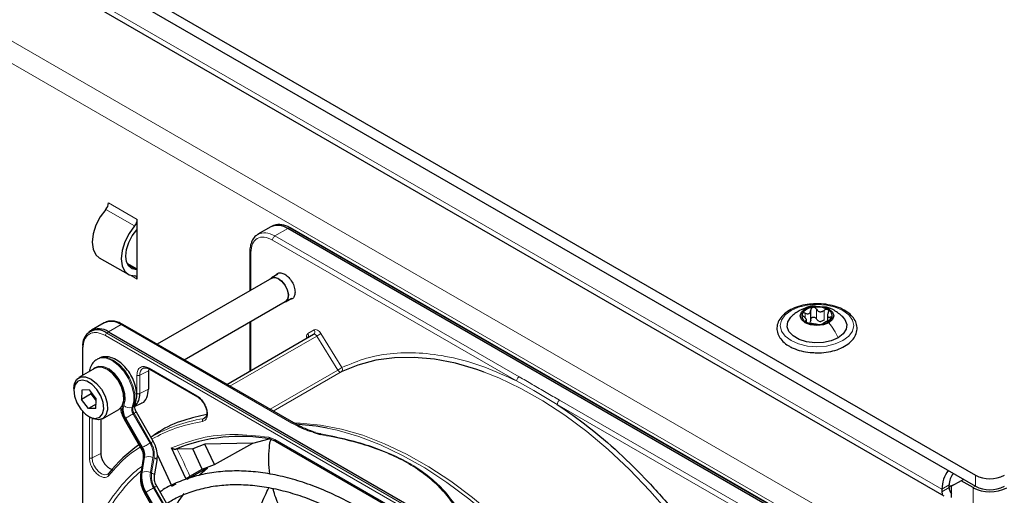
# Paper-space layout 'Blatt2' of a CAD drawing. Header units: millimetres. Extents: x 5 to 418, y 2 to 292.
# Tile 77 of 115: x 122 to 146, y 212 to 224. Entities that reach past the tile are written whole.
import ezdxf

# ---------------------------------------------------------------- set-up
doc = ezdxf.new("R2010")
doc.units = ezdxf.units.MM

psp = doc.layouts.new('Blatt2')

# ---------------------------------------------------------------- linework, layer by layer
at = {"color": 7, "linetype": 'Continuous', "lineweight": 25}
for p, q in [((87.478, 246.249), (145.225, 212.912)), ((87.478, 245.977), (145.225, 212.64)), ((88.138, 244.915), (144.447, 212.409)), ((124.66, 218.956), (124.66, 219.191)), ((124.66, 217.957), (124.66, 218.956)), ((127.933, 219.009), (127.62, 218.828)), ((128.006, 219.043), (127.96, 219.023)), ((141.325, 211.477), (128.35, 218.968)), ((141.39, 211.499), (128.415, 218.989)), ((127.423, 218.413), (127.423, 217.443)), ((123.727, 218.253), (124.434, 217.845)), ((124.66, 217.97), (124.412, 218.114)), ((124.66, 217.722), (124.66, 217.957)), ((127.958, 217.752), (125.147, 216.129)), ((128.107, 217.848), (127.954, 217.759)), ((128.296, 217.168), (128.449, 217.256)), ((125.813, 215.744), (128.291, 217.175)), ((141.183, 216.702), (141.183, 216.965)), ((141.079, 216.674), (141.079, 216.742)), ((141.592, 216.862), (141.592, 216.699)), ((123.849, 216.651), (123.535, 216.47)), ((128.496, 214.196), (124.307, 216.614)), ((127.423, 216.673), (127.423, 215.471)), ((123.51, 216.454), (123.47, 216.424)), ((123.952, 216.429), (136.927, 208.938)), ((126.854, 215.143), (128.983, 216.372)), ((123.311, 216.043), (123.311, 215.358)), ((123.696, 215.773), (123.672, 215.759)), ((123.626, 215.54), (123.225, 215.309)), ((124.941, 215.525), (124.932, 215.477)), ((124.959, 215.517), (126.133, 214.839)), ((124.932, 215.477), (124.932, 215.028)), ((123.104, 215.041), (123.104, 214.987)), ((123.298, 215.003), (123.288, 214.774)), ((123.524, 214.91), (123.288, 214.774)), ((123.459, 214.547), (123.288, 214.774)), ((123.48, 215.005), (123.298, 215.003)), ((123.48, 215.005), (123.652, 214.778)), ((123.524, 214.91), (123.525, 214.946)), ((123.548, 214.915), (123.524, 214.91)), ((123.65, 214.743), (123.524, 214.91)), ((123.641, 214.549), (123.652, 214.778)), ((123.646, 214.655), (123.459, 214.547)), ((123.641, 214.549), (123.459, 214.547)), ((123.808, 214.298), (124.209, 214.529)), ((124.592, 214.595), (124.764, 214.68)), ((123.311, 214.487), (123.311, 208.992)), ((123.47, 214.354), (123.517, 214.327)), ((124.336, 214.29), (124.75, 213.573)), ((125.05, 213.747), (124.636, 214.463)), ((126.318, 214.315), (126.276, 214.299)), ((123.765, 214.28), (123.765, 213.447)), ((124.992, 213.855), (124.988, 213.853)), ((127.914, 213.803), (128.048, 213.751)), ((128.973, 213.965), (129.148, 213.912)), ((129.063, 213.954), (129.159, 213.926)), ((125.849, 212.831), (125.497, 213.582)), ((126.318, 213.673), (126.018, 213.559)), ((127.492, 213.702), (126.318, 213.673)), ((126.55, 213.174), (126.318, 213.673)), ((126.55, 213.174), (127.492, 213.702)), ((127.492, 213.702), (127.898, 213.802)), ((128.047, 213.751), (132.716, 211.056)), ((125.153, 213.402), (125.506, 212.643)), ((125.639, 213.554), (125.606, 213.552)), ((126.018, 213.559), (125.639, 213.554)), ((126.251, 213.057), (126.018, 213.559)), ((124.802, 213.319), (124.742, 212.949)), ((125.083, 212.899), (125.144, 213.269)), ((126.379, 213.092), (125.874, 212.808)), ((126.189, 212.919), (126.379, 213.092)), ((126.251, 213.057), (126.55, 213.174)), ((125.951, 212.885), (126.251, 213.057)), ((129.133, 205.722), (125.136, 212.645)), ((125.506, 212.643), (125.611, 212.701)), ((144.577, 212.606), (144.577, 212.674)), ((144.871, 212.776), (144.636, 212.64)), ((144.636, 212.368), (144.636, 212.64)), ((144.93, 212.81), (144.871, 212.776)), ((145.166, 212.606), (144.871, 212.776)), ((124.836, 212.471), (128.833, 205.549)), ((144.4, 212.572), (144.4, 212.504))]:
    psp.add_line(p, q, dxfattribs=at)
at = {"color": 7, "linetype": 'Continuous', "lineweight": 18}
for p, q in [((144.4, 212.572), (88.185, 245.024)), ((86.476, 243.834), (142.573, 211.45)), ((86.241, 243.425), (142.338, 211.041)), ((124.594, 219.031), (123.886, 219.439)), ((124.66, 219.191), (123.953, 219.6)), ((128.036, 218.787), (128.35, 218.968)), ((128.35, 218.968), (128.393, 218.988)), ((128.393, 218.988), (141.368, 211.498)), ((133.967, 215.227), (127.977, 218.685)), ((134.025, 215.329), (128.036, 218.787)), ((127.447, 218.379), (127.447, 217.457)), ((124.645, 217.958), (124.426, 218.084)), ((124.489, 217.82), (124.66, 217.722)), ((141.324, 216.751), (141.324, 216.989)), ((141.509, 216.722), (141.509, 216.96)), ((141.048, 216.772), (141.048, 216.889)), ((141.661, 216.733), (141.661, 216.794)), ((123.952, 216.429), (124.265, 216.61)), ((124.265, 216.61), (128.454, 214.192)), ((127.447, 216.687), (127.447, 215.485)), ((128.846, 216.389), (129.001, 216.478)), ((141.06, 216.679), (141.06, 216.701)), ((136.852, 208.85), (123.876, 216.34)), ((123.909, 216.4), (123.952, 216.429)), ((136.884, 208.909), (123.909, 216.4)), ((126.933, 215.098), (129.064, 216.328)), ((129.581, 215.492), (129.064, 216.328)), ((129.163, 216.39), (129.68, 215.554)), ((123.326, 216.023), (123.326, 215.367)), ((124.949, 215.54), (126.123, 214.862)), ((124.65, 214.918), (124.65, 215.367)), ((124.932, 215.477), (124.719, 215.366)), ((124.719, 214.917), (124.719, 215.366)), ((129.581, 215.492), (127.916, 214.531)), ((129.661, 215.447), (127.995, 214.485)), ((124.932, 215.028), (124.719, 214.917)), ((133.967, 215.227), (134.386, 214.994)), ((134.386, 214.994), (134.964, 214.652)), ((124.556, 214.597), (124.533, 214.583)), ((140.953, 211.194), (134.964, 214.652)), ((141.012, 211.296), (135.022, 214.754)), ((123.326, 214.471), (123.326, 209.146)), ((123.483, 213.338), (123.483, 214.331)), ((123.552, 213.337), (123.552, 214.308)), ((124.774, 213.587), (124.36, 214.304)), ((124.376, 214.314), (124.79, 213.597)), ((124.581, 214.432), (124.557, 214.418)), ((124.971, 213.701), (124.557, 214.418)), ((124.581, 214.432), (124.995, 213.715)), ((126.276, 214.299), (126.342, 214.343)), ((127.887, 213.844), (128.03, 213.789)), ((124.79, 213.597), (124.774, 213.587)), ((128.03, 213.789), (132.698, 211.094)), ((123.552, 213.337), (123.765, 213.447)), ((124.762, 212.973), (124.822, 213.343)), ((124.839, 213.353), (124.779, 212.983)), ((124.822, 213.343), (124.839, 213.353)), ((124.982, 212.978), (125.042, 213.348)), ((125.071, 213.337), (125.01, 212.967)), ((124.779, 212.983), (124.762, 212.973)), ((145.225, 212.64), (145.225, 212.912)), ((129.054, 205.677), (125.058, 212.599)), ((125.081, 212.613), (129.078, 205.691)), ((144.577, 212.674), (144.4, 212.572)), ((144.577, 212.606), (144.4, 212.504)), ((145.225, 212.64), (145.166, 212.606)), ((145.166, 187.089), (145.166, 212.606)), ((124.86, 212.485), (124.877, 212.495)), ((128.856, 205.563), (124.86, 212.485)), ((124.877, 212.495), (128.873, 205.573))]:
    psp.add_line(p, q, dxfattribs=at)
at = {"color": 7, "linetype": 'Continuous', "lineweight": 25, "flags": 128}
for points in [[(123.886, 219.439), (123.75, 219.254), (123.644, 219.048), (123.577, 218.836), (123.554, 218.634), (123.577, 218.46), (123.644, 218.325), (123.727, 218.253)], [(124.594, 219.031), (124.457, 218.846), (124.351, 218.64), (124.284, 218.428), (124.261, 218.226), (124.284, 218.051), (124.351, 217.917), (124.457, 217.833), (124.594, 217.806)], [(124.645, 217.958), (124.536, 217.979), (124.451, 218.047), (124.397, 218.154), (124.379, 218.294), (124.397, 218.455), (124.451, 218.625), (124.536, 218.79), (124.645, 218.938)], [(127.921, 217.731), (127.941, 217.751), (128.015, 217.775)], [(127.958, 217.752), (128.018, 217.768), (128.106, 217.746), (128.198, 217.68), (128.278, 217.582), (128.335, 217.466), (128.36, 217.349), (128.349, 217.25), (128.304, 217.183), (128.291, 217.175)], [(128.015, 217.775), (128.106, 217.753), (128.199, 217.686), (128.282, 217.585), (128.34, 217.466), (128.366, 217.346), (128.355, 217.245), (128.309, 217.176), (128.254, 217.153)], [(141.628, 216.656), (141.494, 216.604), (141.336, 216.586), (141.178, 216.604), (141.044, 216.656), (140.955, 216.733), (140.923, 216.824), (140.955, 216.916), (141.044, 216.993)], [(141.044, 216.993), (141.178, 217.044), (141.336, 217.063), (141.494, 217.044), (141.628, 216.993), (141.717, 216.916), (141.748, 216.824), (141.717, 216.733), (141.628, 216.656)], [(141.854, 216.287), (141.687, 216.215), (141.492, 216.173), (141.284, 216.164), (141.08, 216.19), (140.896, 216.247), (140.749, 216.333), (140.649, 216.438), (140.604, 216.556), (140.619, 216.676), (140.692, 216.789), (140.697, 216.794)], [(141.966, 216.803), (142.023, 216.734), (142.067, 216.616), (142.052, 216.496), (141.98, 216.383), (141.854, 216.287)], [(133.167, 215.445), (132.993, 215.507), (132.466, 215.66), (131.952, 215.76), (131.453, 215.805), (130.971, 215.797), (130.51, 215.734), (130.072, 215.617), (129.661, 215.447)], [(124.209, 214.529), (124.214, 214.532), (124.291, 214.617), (124.328, 214.747), (124.32, 214.908), (124.268, 215.083), (124.179, 215.253), (124.061, 215.399), (123.928, 215.505), (123.793, 215.561), (123.672, 215.559), (123.626, 215.54)], [(123.104, 215.041), (123.12, 215.161), (123.177, 215.27), (123.271, 215.328), (123.392, 215.329), (123.527, 215.274), (123.66, 215.167), (123.778, 215.021), (123.868, 214.852), (123.919, 214.677), (123.927, 214.516), (123.89, 214.386), (123.813, 214.301), (123.704, 214.271), (123.704, 214.271)], [(123.636, 214.305), (123.737, 214.334), (123.806, 214.417), (123.835, 214.544), (123.819, 214.698), (123.761, 214.862), (123.669, 215.015), (123.552, 215.14), (123.425, 215.221), (123.304, 215.248), (123.202, 215.218), (123.133, 215.135), (123.105, 215.009), (123.12, 214.854), (123.178, 214.69), (123.271, 214.537), (123.388, 214.412), (123.514, 214.332), (123.636, 214.305)], [(123.704, 214.271), (123.575, 214.298), (123.517, 214.327)], [(129.314, 214.07), (129.049, 214.115), (128.615, 214.157)], [(144.577, 212.637), (144.687, 212.678), (144.721, 212.69)], [(144.696, 212.675), (144.659, 212.662), (144.577, 212.632)], [(144.4, 212.504), (144.409, 212.447), (144.416, 212.427)]]:
    psp.add_lwpolyline(points, dxfattribs=at)
at = {"color": 7, "linetype": 'Continuous', "lineweight": 18, "flags": 128}
for points in [[(140.7, 216.954), (140.886, 217.036), (141.103, 217.088), (141.336, 217.106), (141.569, 217.088), (141.786, 217.036), (141.972, 216.954), (142.115, 216.846), (142.205, 216.721), (142.236, 216.586), (142.205, 216.452), (142.115, 216.326), (141.972, 216.219), (141.786, 216.136), (141.569, 216.084), (141.336, 216.067), (141.103, 216.084), (140.886, 216.136), (140.7, 216.219), (140.556, 216.326), (140.467, 216.452), (140.436, 216.586), (140.467, 216.721), (140.556, 216.846), (140.7, 216.954)], [(129.064, 216.328), (129.056, 216.341), (129.045, 216.352), (129.035, 216.362), (129.024, 216.369), (129.012, 216.374), (129.002, 216.376), (128.992, 216.375), (128.983, 216.372)], [(124.533, 214.583), (124.573, 214.727), (124.571, 214.902), (124.527, 215.094), (124.444, 215.287), (124.329, 215.466), (124.191, 215.616), (124.042, 215.725), (123.893, 215.784), (123.757, 215.79), (123.673, 215.759)], [(123.696, 215.773), (123.781, 215.803), (123.917, 215.798), (124.066, 215.738), (124.215, 215.629), (124.353, 215.479), (124.467, 215.301), (124.55, 215.108), (124.595, 214.916), (124.597, 214.741), (124.556, 214.597)], [(123.579, 215.513), (123.609, 215.545), (123.709, 215.592), (123.833, 215.585), (123.967, 215.522), (124.099, 215.411), (124.215, 215.264), (124.303, 215.094), (124.354, 214.92), (124.364, 214.759), (124.33, 214.627)], [(129.661, 215.447), (129.652, 215.444), (129.643, 215.444), (129.632, 215.446), (129.621, 215.451), (129.61, 215.459), (129.6, 215.468), (129.59, 215.479), (129.581, 215.492)], [(139.051, 210.132), (138.632, 210.772), (138.189, 211.388), (137.722, 211.975), (137.236, 212.532), (136.732, 213.054), (136.215, 213.539), (135.686, 213.982), (135.15, 214.383), (134.609, 214.737), (134.067, 215.044), (133.527, 215.301), (133.167, 215.445)], [(124.376, 214.314), (124.393, 214.323), (124.413, 214.335), (124.436, 214.348), (124.46, 214.362), (124.486, 214.377), (124.511, 214.391), (124.535, 214.405), (124.557, 214.418)], [(124.581, 214.432), (124.6, 214.443), (124.616, 214.452), (124.627, 214.458), (124.634, 214.462), (124.636, 214.463)], [(128.5, 214.192), (128.653, 214.189), (129.152, 214.144), (129.667, 214.044), (130.193, 213.891), (130.728, 213.685), (131.267, 213.428), (131.809, 213.121), (132.35, 212.767), (132.886, 212.366), (133.415, 211.923), (133.933, 211.438), (134.436, 210.916), (134.712, 210.607)], [(134.464, 210.751), (134.349, 210.877), (133.844, 211.401), (133.325, 211.887), (132.794, 212.332), (132.256, 212.734), (131.714, 213.089), (131.17, 213.397), (130.629, 213.655), (130.092, 213.861), (129.565, 214.015), (129.314, 214.07)], [(124.79, 213.597), (124.807, 213.606), (124.827, 213.618), (124.85, 213.631), (124.874, 213.645), (124.9, 213.66), (124.925, 213.675), (124.949, 213.689), (124.971, 213.701)], [(124.995, 213.715), (125.014, 213.726), (125.03, 213.735), (125.041, 213.742), (125.048, 213.746), (125.05, 213.747)], [(123.936, 212.939), (123.914, 212.928), (123.852, 212.923), (123.782, 212.947), (123.712, 212.998), (123.648, 213.071), (123.596, 213.157), (123.563, 213.249), (123.552, 213.337)], [(125.071, 213.337), (125.094, 213.327), (125.114, 213.315), (125.129, 213.303), (125.139, 213.29), (125.144, 213.277), (125.144, 213.269)], [(125.01, 212.967), (125.034, 212.956), (125.054, 212.945), (125.069, 212.932), (125.079, 212.92), (125.083, 212.907), (125.083, 212.9)], [(124.877, 212.495), (124.893, 212.504), (124.913, 212.516), (124.936, 212.529), (124.961, 212.543), (124.986, 212.558), (125.011, 212.573), (125.035, 212.587), (125.058, 212.599)], [(125.081, 212.613), (125.1, 212.624), (125.116, 212.633), (125.127, 212.64), (125.134, 212.644), (125.136, 212.645)]]:
    psp.add_lwpolyline(points, dxfattribs=at)
at = {"color": 7, "linetype": 'Continuous', "lineweight": 25}
for centre, radius, start, end in [((123.695, 219.612), 0.258, 317.8603, 357.2306), ((124.402, 219.204), 0.258, 317.8603, 357.2306), ((124.248, 219.286), 0.528, 318.6667, 321.2143), ((128.106, 218.627), 0.419, 54.3824, 114.3071), ((128.146, 218.638), 0.429, 54.844, 109.1737), ((128.405, 218.968), 0.0233, 64.1059, 120.3461), ((124.648, 217.817), 0.141, 84.9435, 91.0853), ((124.589, 217.734), 0.0717, 349.9745, 86.6766), ((141.259, 216.692), 0.342, 93.4335, 146.5611), ((141.337, 216.466), 0.576, 62.6428, 99.7711), ((141.543, 216.823), 0.165, 340.539, 69.2579), ((141.129, 216.826), 0.165, 160.539, 249.2579), ((141.412, 216.957), 0.342, 273.4335, 326.5611), ((123.68, 216.119), 0.362, 50.7967, 189.214), ((123.713, 216.12), 0.39, 52.237, 121.2851), ((124.021, 216.269), 0.419, 54.3824, 114.3071), ((124.29, 216.576), 0.0419, 65.6929, 125.6176), ((141.335, 217.183), 0.576, 242.6428, 279.7711), ((141.438, 216.897), 0.211, 254.2708, 268.1431), ((123.335, 216.041), 0.0233, 119.6454, 175.8931), ((123.517, 214.804), 0.812, 0.4785, 59.5161), ((124.341, 214.884), 0.379, 312.0455, 5.0454), ((127.185, 209.733), 4.132, 79.4654, 112.462), ((126.924, 210.56), 3.814, 125.6685, 140.9731), ((145.265, 212.538), 0.866, 145.4765, 177.7594), ((145.076, 212.654), 0.5, 142.8287, 177.6905), ((145.579, 213.595), 0.769, 242.6097, 297.3903), ((144.835, 212.619), 0.259, 182.8599, 219.5515), ((145.579, 213.402), 0.897, 242.6097, 297.3903), ((145.579, 213.323), 0.769, 242.6097, 297.3903), ((129.084, 210.104), 4.044, 144.3658, 152.1043)]:
    psp.add_arc(centre, radius, start, end, dxfattribs=at)
at = {"color": 7, "linetype": 'Continuous', "lineweight": 18}
for centre, radius, start, end in [((128.938, 216.434), 0.0769, 306.3512, 35.1851), ((123.954, 216.337), 0.0777, 125.6892, 177.1989), ((128.783, 216.345), 0.0772, 307.8335, 35.0766), ((128.295, 217.661), 1.539, 299.9888, 304.3156), ((123.336, 216.045), 0.0242, 184.4143, 246.9058), ((123.609, 214.854), 0.728, 343.757, 77.8751), ((124.892, 215.39), 0.175, 119.2886, 187.7145), ((128.812, 216.825), 1.539, 299.9888, 304.3156), ((129.614, 215.51), 0.0788, 306.4033, 33.6243), ((124.689, 214.53), 0.4, 162.4884, 214.4618), ((124.675, 214.518), 0.362, 162.4884, 214.4618), ((124.461, 214.741), 0.174, 221.048, 294.5), ((124.714, 214.526), 0.19, 162.4884, 214.4618), ((124.738, 214.54), 0.19, 162.4884, 214.4618), ((124.512, 214.677), 0.0922, 299.1324, 333.6598), ((141.74, 184.187), 34.772, 119.9893, 120.0346), ((126.852, 210.612), 3.731, 98.8797, 119.9002), ((128.478, 214.16), 0.0398, 63.3674, 127.3209), ((142.154, 183.471), 34.772, 119.9893, 120.0346), ((124.452, 213.396), 0.374, 351.8933, 30.7356), ((124.469, 213.406), 0.374, 351.8933, 30.7356), ((124.505, 213.424), 0.543, 351.8933, 30.7356), ((124.496, 213.419), 0.58, 351.8933, 30.7356), ((124.837, 213.311), 0.0351, 113.9711, 167.4982), ((124.934, 213.094), 0.276, 66.9099, 110.1284), ((100.208, 201.274), 28.241, 24.2762, 25.7742), ((127.489, 209.886), 4.159, 131.1389, 160.5535), ((124.776, 212.941), 0.0351, 113.9757, 167.4497), ((125.503, 212.868), 0.748, 171.8933, 210.7356), ((125.52, 212.877), 0.748, 171.8933, 210.7356), ((124.874, 212.724), 0.276, 66.9099, 110.1284), ((125.556, 212.896), 0.58, 171.8933, 210.7356), ((125.547, 212.89), 0.543, 171.8933, 210.7356), ((142.24, 182.369), 34.772, 119.9893, 120.0346)]:
    psp.add_arc(centre, radius, start, end, dxfattribs=at)
at = {"color": 7, "linetype": 'Continuous', "lineweight": 25}
for points, knots in [([(127.634, 218.83), (127.611, 218.818), (127.55, 218.787), (127.483, 218.696), (127.438, 218.574), (127.42, 218.477), (127.424, 218.421), (127.425, 218.412)], [0, 0, 0, 0, 0.167856, 0.44212, 0.708909, 0.953399, 1, 1, 1, 1]), ([(128.065, 217.824), (128.075, 217.838), (128.102, 217.876), (128.179, 217.886), (128.278, 217.852), (128.378, 217.772), (128.461, 217.658), (128.52, 217.527), (128.528, 217.446), (128.531, 217.406)], [0, 0, 0, 0, 0.092391, 0.243659, 0.394927, 0.546196, 0.697464, 0.848732, 1, 1, 1, 1]), ([(128.531, 217.406), (128.527, 217.37), (128.519, 217.299), (128.471, 217.238), (128.424, 217.234), (128.407, 217.232)], [0, 0, 0, 0, 0.382955, 0.765909, 1, 1, 1, 1]), ([(141.351, 217.119), (141.285, 217.118), (141.142, 217.116), (140.932, 217.074), (140.733, 217.004), (140.566, 216.906), (140.439, 216.783), (140.363, 216.642), (140.344, 216.492), (140.381, 216.35), (140.467, 216.222), (140.567, 216.134), (140.638, 216.09), (140.658, 216.079)], [0, 0, 0, 0, 0.086679, 0.18602, 0.285774, 0.386232, 0.487425, 0.587594, 0.683756, 0.776289, 0.868666, 0.964239, 1, 1, 1, 1]), ([(140.897, 216.95), (140.863, 216.928), (140.79, 216.883), (140.728, 216.824), (140.695, 216.792)], [0, 0, 0, 0, 0.473586, 1, 1, 1, 1]), ([(141.303, 217.06), (141.29, 217.062), (141.215, 217.071), (141.085, 217.036), (140.98, 216.987), (140.931, 216.964)], [0, 0, 0, 0, 0.101836, 0.574859, 1, 1, 1, 1]), ([(141.048, 216.889), (141.065, 216.883), (141.091, 216.874), (141.123, 216.876), (141.146, 216.884), (141.163, 216.899), (141.18, 216.926), (141.182, 216.951), (141.183, 216.967)], [0, 0, 0, 0, 0.249168, 0.374303, 0.498903, 0.623987, 0.749746, 1, 1, 1, 1]), ([(141.239, 217.034), (141.231, 217.031), (141.214, 217.027), (141.196, 217.011), (141.185, 216.99), (141.184, 216.975), (141.183, 216.967)], [0, 0, 0, 0, 0.250033, 0.499632, 0.749228, 1, 1, 1, 1]), ([(141.324, 216.989), (141.32, 216.996), (141.311, 217.01), (141.29, 217.025), (141.265, 217.035), (141.248, 217.034), (141.239, 217.034)], [0, 0, 0, 0, 0.249815, 0.499908, 0.75012, 1, 1, 1, 1]), ([(141.261, 215.921), (141.305, 215.918), (141.425, 215.912), (141.621, 215.936), (141.832, 215.989), (142.018, 216.073), (142.169, 216.183), (142.274, 216.315), (142.325, 216.462), (142.317, 216.61), (142.258, 216.746), (142.152, 216.867), (142.004, 216.97), (141.819, 217.052), (141.607, 217.102), (141.446, 217.124), (141.361, 217.12), (141.351, 217.119)], [0, 0, 0, 0, 0.043178, 0.116961, 0.19094, 0.26533, 0.340301, 0.415461, 0.48884, 0.558844, 0.627333, 0.696902, 0.76915, 0.842962, 0.916921, 0.990714, 1, 1, 1, 1]), ([(141.324, 216.989), (141.334, 216.974), (141.348, 216.952), (141.379, 216.933), (141.405, 216.924), (141.433, 216.924), (141.47, 216.933), (141.493, 216.949), (141.509, 216.96)], [0, 0, 0, 0, 0.249199, 0.374336, 0.49893, 0.624007, 0.749759, 1, 1, 1, 1]), ([(141.971, 216.798), (141.902, 216.856), (141.781, 216.956), (141.615, 217.034), (141.527, 217.04), (141.505, 217.041)], [0, 0, 0, 0, 0.5074664, 0.8774431, 1, 1, 1, 1]), ([(141.601, 216.977), (141.594, 216.98), (141.581, 216.986), (141.555, 216.984), (141.53, 216.976), (141.516, 216.966), (141.509, 216.96)], [0, 0, 0, 0, 0.2499907, 0.4996106, 0.7491271, 1, 1, 1, 1]), ([(141.612, 216.901), (141.615, 216.908), (141.622, 216.923), (141.624, 216.945), (141.618, 216.965), (141.607, 216.973), (141.601, 216.977)], [0, 0, 0, 0, 0.249852, 0.499902, 0.750115, 1, 1, 1, 1]), ([(140.974, 216.88), (140.972, 216.875), (140.97, 216.864), (140.977, 216.845), (140.991, 216.825), (141.004, 216.814), (141.011, 216.808)], [0, 0, 0, 0, 0.2498571, 0.4994664, 0.7490114, 1, 1, 1, 1]), ([(141.048, 216.889), (141.04, 216.892), (141.025, 216.898), (141.002, 216.899), (140.983, 216.894), (140.977, 216.885), (140.974, 216.88)], [0, 0, 0, 0, 0.249807, 0.500055, 0.750309, 1, 1, 1, 1]), ([(141.06, 216.701), (141.067, 216.703), (141.078, 216.707), (141.08, 216.72), (141.076, 216.734), (141.066, 216.751), (141.046, 216.777), (141.025, 216.795), (141.011, 216.808)], [0, 0, 0, 0, 0.249201, 0.374338, 0.498932, 0.624008, 0.74976, 1, 1, 1, 1]), ([(141.183, 216.729), (141.183, 216.716), (141.182, 216.69), (141.168, 216.671), (141.161, 216.661)], [0, 0, 0, 0, 0.50155, 1, 1, 1, 1]), ([(141.183, 216.729), (141.184, 216.737), (141.185, 216.752), (141.196, 216.773), (141.214, 216.788), (141.238, 216.797), (141.265, 216.796), (141.29, 216.787), (141.311, 216.772), (141.32, 216.758), (141.324, 216.751)], [0, 0, 0, 0, 0.125193, 0.249438, 0.374279, 0.499024, 0.623869, 0.749369, 0.87443, 1, 1, 1, 1]), ([(141.381, 216.695), (141.369, 216.702), (141.345, 216.716), (141.331, 216.739), (141.324, 216.751)], [0, 0, 0, 0, 0.498457, 1, 1, 1, 1]), ([(141.509, 216.722), (141.497, 216.713), (141.474, 216.696), (141.446, 216.69), (141.432, 216.687)], [0, 0, 0, 0, 0.501552, 1, 1, 1, 1]), ([(141.624, 216.713), (141.607, 216.706), (141.581, 216.694), (141.548, 216.677), (141.526, 216.664), (141.509, 216.654), (141.492, 216.643), (141.49, 216.638), (141.489, 216.635)], [0, 0, 0, 0, 0.249168, 0.374303, 0.498903, 0.623987, 0.749746, 1, 1, 1, 1]), ([(141.612, 216.901), (141.604, 216.885), (141.593, 216.862), (141.592, 216.833), (141.596, 216.815), (141.606, 216.802), (141.626, 216.791), (141.647, 216.793), (141.661, 216.794)], [0, 0, 0, 0, 0.249201, 0.374338, 0.498932, 0.624008, 0.74976, 1, 1, 1, 1]), ([(141.624, 216.713), (141.631, 216.716), (141.647, 216.723), (141.67, 216.737), (141.689, 216.753), (141.695, 216.763), (141.698, 216.768)], [0, 0, 0, 0, 0.249807, 0.500055, 0.750309, 1, 1, 1, 1]), ([(141.698, 216.768), (141.7, 216.773), (141.702, 216.782), (141.695, 216.792), (141.681, 216.796), (141.668, 216.795), (141.661, 216.794)], [0, 0, 0, 0, 0.249857, 0.499466, 0.749011, 1, 1, 1, 1]), ([(124.307, 216.611), (124.284, 216.625), (124.225, 216.659), (124.126, 216.691), (124.012, 216.701), (123.918, 216.689), (123.872, 216.659), (123.858, 216.65)], [0, 0, 0, 0, 0.1437918, 0.3808116, 0.6250082, 0.880873, 1, 1, 1, 1]), ([(141.06, 216.701), (141.056, 216.7), (141.049, 216.699), (141.048, 216.692), (141.054, 216.682), (141.065, 216.675), (141.071, 216.671)], [0, 0, 0, 0, 0.249852, 0.499902, 0.750115, 1, 1, 1, 1]), ([(141.071, 216.671), (141.078, 216.668), (141.091, 216.661), (141.117, 216.652), (141.142, 216.645), (141.156, 216.643), (141.163, 216.642)], [0, 0, 0, 0, 0.249991, 0.499611, 0.749127, 1, 1, 1, 1]), ([(141.348, 216.613), (141.338, 216.615), (141.324, 216.617), (141.293, 216.62), (141.266, 216.624), (141.239, 216.629), (141.202, 216.636), (141.179, 216.639), (141.163, 216.642)], [0, 0, 0, 0, 0.249199, 0.374336, 0.49893, 0.624007, 0.749759, 1, 1, 1, 1]), ([(141.348, 216.613), (141.352, 216.613), (141.361, 216.611), (141.382, 216.611), (141.407, 216.612), (141.424, 216.614), (141.433, 216.615)], [0, 0, 0, 0, 0.249815, 0.499908, 0.75012, 1, 1, 1, 1]), ([(141.433, 216.615), (141.441, 216.617), (141.458, 216.62), (141.476, 216.625), (141.487, 216.631), (141.488, 216.634), (141.489, 216.635)], [0, 0, 0, 0, 0.250033, 0.499632, 0.749228, 1, 1, 1, 1]), ([(128.838, 216.291), (128.838, 216.291), (128.838, 216.291), (128.833, 216.285), (128.83, 216.284), (128.83, 216.284)], [0, 0, 0, 0, 0.337931, 0.9086356, 1, 1, 1, 1]), ([(140.658, 216.079), (140.688, 216.062), (140.776, 216.015), (140.946, 215.959), (141.122, 215.923), (141.23, 215.921), (141.261, 215.921)], [0, 0, 0, 0, 0.180167, 0.52014, 0.85956, 1, 1, 1, 1]), ([(123.675, 215.755), (123.664, 215.75), (123.612, 215.728), (123.546, 215.645), (123.495, 215.547), (123.488, 215.479), (123.486, 215.459)], [0, 0, 0, 0, 0.0970852, 0.473832, 0.8469473, 1, 1, 1, 1]), ([(124.594, 214.636), (124.606, 214.665), (124.636, 214.739), (124.651, 214.879), (124.631, 215.055), (124.573, 215.239), (124.48, 215.417), (124.359, 215.576), (124.217, 215.704), (124.067, 215.79), (123.92, 215.826), (123.793, 215.821), (123.727, 215.785), (123.7, 215.77)], [0, 0, 0, 0, 0.057899, 0.152686, 0.251734, 0.352726, 0.453488, 0.554523, 0.656615, 0.760844, 0.853475, 0.939999, 1, 1, 1, 1]), ([(124.807, 215.538), (124.813, 215.543), (124.823, 215.551), (124.841, 215.548), (124.85, 215.547)], [0, 0, 0, 0, 0.517593, 1, 1, 1, 1]), ([(124.85, 215.547), (124.863, 215.548), (124.893, 215.548), (124.934, 215.534), (124.958, 215.517), (124.959, 215.516)], [0, 0, 0, 0, 0.424183, 0.976421, 1, 1, 1, 1]), ([(124.959, 215.517), (124.962, 215.516), (124.969, 215.513), (124.978, 215.516), (124.982, 215.518)], [0, 0, 0, 0, 0.482278, 1, 1, 1, 1]), ([(124.762, 214.685), (124.767, 214.685), (124.83, 214.696), (124.905, 214.809), (124.923, 214.955), (124.932, 215.028)], [0, 0, 0, 0, 0.04476, 0.52238, 1, 1, 1, 1]), ([(126.133, 214.839), (126.136, 214.838), (126.143, 214.835), (126.152, 214.839), (126.156, 214.84)], [0, 0, 0, 0, 0.482284, 1, 1, 1, 1]), ([(126.133, 214.839), (126.133, 214.839), (126.148, 214.833), (126.18, 214.807), (126.239, 214.754), (126.274, 214.7), (126.297, 214.665)], [0, 0, 0, 0, 0.0015, 0.266685, 0.530343, 1, 1, 1, 1]), ([(124.246, 214.565), (124.253, 214.517), (124.267, 214.423), (124.313, 214.334), (124.336, 214.29)], [0, 0, 0, 0, 0.514995, 1, 1, 1, 1]), ([(124.636, 214.463), (124.628, 214.478), (124.61, 214.512), (124.594, 214.563), (124.589, 214.607), (124.592, 214.633), (124.594, 214.635), (124.594, 214.636)], [0, 0, 0, 0, 0.1768056, 0.4226836, 0.6299768, 0.82324, 1, 1, 1, 1]), ([(126.297, 214.665), (126.315, 214.629), (126.34, 214.578), (126.359, 214.506), (126.367, 214.451), (126.365, 214.396), (126.351, 214.352), (126.336, 214.325), (126.321, 214.319), (126.317, 214.317)], [0, 0, 0, 0, 0.238343, 0.330867, 0.47597, 0.617896, 0.763986, 0.922379, 1, 1, 1, 1]), ([(134.964, 214.652), (135.218, 214.475), (135.728, 214.12), (136.478, 213.474), (137.209, 212.752), (137.905, 211.955), (138.56, 211.104), (138.953, 210.497), (139.149, 210.194)], [0, 0, 0, 0, 0.16549, 0.332238, 0.5, 0.66775, 0.834504, 1, 1, 1, 1]), ([(126.363, 214.401), (126.174, 214.359), (125.759, 214.266), (125.305, 214.069), (125.061, 213.889), (124.999, 213.843)], [0, 0, 0, 0, 0.383877, 0.842753, 1, 1, 1, 1]), ([(129.032, 213.959), (128.932, 213.994), (128.74, 214.063), (128.575, 214.152), (128.496, 214.196)], [0, 0, 0, 0, 0.518013, 1, 1, 1, 1]), ([(129.159, 213.926), (129.157, 213.925), (129.153, 213.922), (129.15, 213.916), (129.148, 213.912)], [0, 0, 0, 0, 0.499999, 1, 1, 1, 1]), ([(124.75, 213.573), (124.759, 213.555), (124.787, 213.502), (124.81, 213.411), (124.805, 213.348), (124.802, 213.319)], [0, 0, 0, 0, 0.219781, 0.641695, 1, 1, 1, 1]), ([(125.144, 213.269), (125.147, 213.303), (125.158, 213.396), (125.137, 213.551), (125.089, 213.676), (125.055, 213.737), (125.05, 213.747)], [0, 0, 0, 0, 0.2133954, 0.5808882, 0.9363976, 1, 1, 1, 1]), ([(125.497, 213.582), (125.507, 213.576), (125.525, 213.565), (125.554, 213.556), (125.58, 213.551), (125.598, 213.551), (125.606, 213.552)], [0, 0, 0, 0, 0.3361266, 0.5608644, 0.7960602, 1, 1, 1, 1]), ([(127.914, 212.939), (127.901, 213.045), (127.872, 213.264), (127.894, 213.547), (127.913, 213.731), (127.941, 213.791), (127.942, 213.792)], [0, 0, 0, 0, 0.368249, 0.763111, 0.995812, 1, 1, 1, 1]), ([(123.765, 213.447), (123.767, 213.42), (123.771, 213.365), (123.804, 213.275), (123.854, 213.192), (123.916, 213.121), (123.984, 213.074), (124.033, 213.052), (124.054, 213.054), (124.055, 213.054)], [0, 0, 0, 0, 0.16455, 0.329101, 0.493651, 0.658201, 0.822751, 0.987302, 1, 1, 1, 1]), ([(123.954, 212.957), (123.952, 212.954), (123.947, 212.946), (123.94, 212.943), (123.935, 212.942)], [0, 0, 0, 0, 0.349285, 1, 1, 1, 1]), ([(124.742, 212.949), (124.738, 212.915), (124.728, 212.822), (124.749, 212.667), (124.796, 212.542), (124.831, 212.481), (124.836, 212.471)], [0, 0, 0, 0, 0.213395, 0.580888, 0.936398, 1, 1, 1, 1]), ([(125.136, 212.645), (125.127, 212.663), (125.099, 212.716), (125.076, 212.807), (125.081, 212.87), (125.083, 212.899)], [0, 0, 0, 0, 0.219781, 0.641695, 1, 1, 1, 1]), ([(134.802, 207.223), (134.732, 207.343), (134.543, 207.666), (134.205, 208.173), (133.796, 208.743), (133.364, 209.289), (132.915, 209.806), (132.45, 210.294), (131.971, 210.749), (131.482, 211.168), (130.985, 211.549), (130.482, 211.891), (129.976, 212.19), (129.47, 212.446), (128.967, 212.657), (128.47, 212.821), (127.98, 212.937), (127.502, 213.005), (127.038, 213.024), (126.591, 212.994), (126.162, 212.915), (125.758, 212.786), (125.441, 212.65), (125.271, 212.54), (125.217, 212.505)], [0, 0, 0, 0, 0.0278357, 0.0754043, 0.1229765, 0.1705551, 0.2181426, 0.2657419, 0.3133555, 0.3609855, 0.4086337, 0.4563008, 0.5039862, 0.5516866, 0.5993949, 0.6470941, 0.6947631, 0.7423727, 0.7898868, 0.8372681, 0.8844871, 0.931535, 0.9784341, 1, 1, 1, 1]), ([(125.849, 212.831), (125.856, 212.834), (125.869, 212.84), (125.897, 212.855), (125.926, 212.871), (125.943, 212.88), (125.951, 212.885)], [0, 0, 0, 0, 0.250494, 0.503104, 0.754115, 1, 1, 1, 1]), ([(125.383, 212.216), (125.431, 212.247), (125.588, 212.35), (125.884, 212.477), (126.267, 212.597), (126.674, 212.668), (127.099, 212.691), (127.541, 212.666), (127.998, 212.594), (128.466, 212.474), (128.943, 212.309), (129.427, 212.098), (129.915, 211.843), (130.404, 211.544), (130.891, 211.205), (131.374, 210.825), (131.849, 210.409), (132.314, 209.957), (132.767, 209.473), (133.204, 208.958), (133.623, 208.417), (134.02, 207.852), (134.318, 207.397), (134.474, 207.126), (134.514, 207.057)], [0, 0, 0, 0, 0.0209899, 0.069851, 0.1186882, 0.1673891, 0.2158993, 0.2642148, 0.3123657, 0.3603953, 0.4083456, 0.456251, 0.5041365, 0.5520177, 0.5999032, 0.6477998, 0.6957108, 0.7436373, 0.7915784, 0.8395326, 0.8874977, 0.9354713, 0.9834506, 1, 1, 1, 1]), ([(127.58, 211.905), (127.649, 212.077), (127.744, 212.315), (127.856, 212.54), (127.888, 212.603)], [0, 0, 0, 0, 0.717609, 1, 1, 1, 1]), ([(128.16, 212.121), (128.101, 212.248), (128.03, 212.399), (127.996, 212.561), (127.99, 212.587)], [0, 0, 0, 0, 0.838404, 1, 1, 1, 1])]:
    psp.add_open_spline(points, degree=3, knots=knots, dxfattribs=at)
at = {"color": 7, "linetype": 'Continuous', "lineweight": 18}
for points, knots in [([(127.977, 218.685), (127.908, 218.716), (127.769, 218.778), (127.594, 218.737), (127.471, 218.606), (127.455, 218.454), (127.447, 218.379)], [0, 0, 0, 0, 0.25, 0.5, 0.75, 1, 1, 1, 1]), ([(127.631, 218.83), (127.688, 218.851), (127.807, 218.893), (127.958, 218.823), (128.036, 218.787)], [0, 0, 0, 0, 0.4847258, 1, 1, 1, 1]), ([(127.447, 218.379), (127.44, 218.384), (127.427, 218.393), (127.424, 218.405), (127.423, 218.411)], [0, 0, 0, 0, 0.516143, 1, 1, 1, 1]), ([(140.899, 216.946), (140.906, 216.951), (140.945, 216.983), (140.999, 216.988), (141.044, 216.993)], [0, 0, 0, 0, 0.162643, 1, 1, 1, 1]), ([(129.001, 216.478), (129.012, 216.482), (129.035, 216.491), (129.081, 216.475), (129.127, 216.441), (129.151, 216.406), (129.163, 216.39)], [0, 0, 0, 0, 0.240773, 0.5, 0.759227, 1, 1, 1, 1]), ([(123.876, 216.34), (123.807, 216.372), (123.701, 216.42), (123.572, 216.415), (123.484, 216.384), (123.413, 216.323), (123.345, 216.215), (123.333, 216.098), (123.326, 216.023)], [0, 0, 0, 0, 0.239457, 0.368361, 0.5, 0.631639, 0.760543, 1, 1, 1, 1]), ([(128.816, 216.288), (128.814, 216.298), (128.809, 216.327), (128.819, 216.365), (128.838, 216.382), (128.846, 216.389)], [0, 0, 0, 0, 0.205862, 0.617587, 1, 1, 1, 1]), ([(129.68, 215.554), (129.878, 215.638), (130.276, 215.808), (130.945, 215.921), (131.658, 215.926), (132.408, 215.809), (133.18, 215.587), (133.705, 215.347), (133.967, 215.227)], [0, 0, 0, 0, 0.165419, 0.332172, 0.5, 0.667816, 0.834575, 1, 1, 1, 1]), ([(124.65, 215.367), (124.654, 215.41), (124.663, 215.495), (124.733, 215.569), (124.831, 215.592), (124.91, 215.557), (124.949, 215.54)], [0, 0, 0, 0, 0.25, 0.5, 0.75, 1, 1, 1, 1]), ([(124.949, 215.54), (124.949, 215.535), (124.95, 215.525), (124.955, 215.518), (124.959, 215.517), (124.959, 215.517)], [0, 0, 0, 0, 0.4834479, 0.9669025, 1, 1, 1, 1]), ([(135.022, 214.754), (134.913, 214.817), (134.747, 214.912), (134.523, 215.041), (134.3, 215.17), (134.134, 215.266), (134.025, 215.329)], [0, 0, 0, 0, 0.328002, 0.499943, 0.671978, 1, 1, 1, 1]), ([(124.546, 214.639), (124.555, 214.646), (124.585, 214.669), (124.633, 214.752), (124.643, 214.853), (124.65, 214.918)], [0, 0, 0, 0, 0.127497, 0.43282, 1, 1, 1, 1]), ([(126.123, 214.862), (126.15, 214.844), (126.205, 214.806), (126.28, 214.716), (126.338, 214.612), (126.374, 214.504), (126.385, 214.403), (126.368, 214.317), (126.327, 214.255), (126.283, 214.241), (126.262, 214.234)], [0, 0, 0, 0, 0.1217125, 0.2499998, 0.3782872, 0.4999997, 0.6217122, 0.7499998, 0.8782874, 1, 1, 1, 1]), ([(126.123, 214.862), (126.123, 214.857), (126.124, 214.848), (126.129, 214.84), (126.133, 214.839), (126.133, 214.839)], [0, 0, 0, 0, 0.483457, 0.966913, 1, 1, 1, 1]), ([(126.262, 214.234), (126.26, 214.24), (126.256, 214.252), (126.257, 214.271), (126.264, 214.288), (126.272, 214.295), (126.276, 214.299)], [0, 0, 0, 0, 0.249991, 0.499994, 0.749997, 1, 1, 1, 1]), ([(126.262, 214.234), (126.035, 214.187), (125.595, 214.097), (125.208, 213.898), (125.02, 213.801)], [0, 0, 0, 0, 0.513266, 1, 1, 1, 1]), ([(128.454, 214.192), (128.578, 214.122), (128.735, 214.034), (128.93, 213.978), (128.973, 213.965)], [0, 0, 0, 0, 0.782522, 1, 1, 1, 1]), ([(125.497, 213.582), (125.737, 213.672), (126.217, 213.852), (127.022, 213.941), (127.599, 213.876), (127.887, 213.844)], [0, 0, 0, 0, 0.333214, 0.666775, 1, 1, 1, 1]), ([(127.94, 213.796), (127.934, 213.796), (127.922, 213.797), (127.907, 213.808), (127.894, 213.823), (127.889, 213.837), (127.887, 213.844)], [0, 0, 0, 0, 0.25, 0.5, 0.75, 1, 1, 1, 1]), ([(129.148, 213.912), (129.353, 213.873), (129.753, 213.795), (130.323, 213.634), (130.85, 213.437), (131.33, 213.198), (131.744, 212.92), (132.085, 212.616), (132.365, 212.288), (132.499, 212.057), (132.568, 211.938)], [0, 0, 0, 0, 0.12858, 0.250086, 0.375109, 0.5, 0.624891, 0.749913, 0.871409, 1, 1, 1, 1]), ([(132.605, 211.937), (132.527, 212.068), (132.38, 212.317), (132.082, 212.654), (131.742, 212.948), (131.353, 213.204), (130.909, 213.429), (130.402, 213.625), (129.817, 213.797), (129.385, 213.882), (129.159, 213.926)], [0, 0, 0, 0, 0.140701, 0.267721, 0.384941, 0.499776, 0.614572, 0.731748, 0.859012, 1, 1, 1, 1]), ([(124.727, 213.602), (124.627, 213.536), (124.342, 213.347), (124.109, 213.079), (123.958, 212.903)], [0, 0, 0, 0, 0.347882, 1, 1, 1, 1]), ([(128.03, 213.789), (128.031, 213.781), (128.033, 213.765), (128.041, 213.752), (128.047, 213.751), (128.047, 213.751)], [0, 0, 0, 0, 0.4944586, 0.9889172, 1, 1, 1, 1]), ([(123.958, 212.903), (123.941, 212.888), (123.907, 212.858), (123.832, 212.853), (123.75, 212.881), (123.667, 212.941), (123.592, 213.026), (123.531, 213.128), (123.491, 213.239), (123.486, 213.305), (123.483, 213.338)], [0, 0, 0, 0, 0.1217126, 0.25, 0.3782874, 0.5, 0.6217126, 0.75, 0.8782874, 1, 1, 1, 1]), ([(123.552, 213.337), (123.547, 213.334), (123.537, 213.33), (123.517, 213.329), (123.498, 213.331), (123.488, 213.335), (123.483, 213.338)], [0, 0, 0, 0, 0.250002, 0.500004, 0.750006, 1, 1, 1, 1]), ([(124.771, 213.124), (124.724, 213.091), (124.5, 212.933), (124.166, 212.549), (123.772, 211.983), (123.579, 211.528), (123.482, 211.301)], [0, 0, 0, 0, 0.081439, 0.388222, 0.695006, 1, 1, 1, 1]), ([(123.958, 212.903), (123.954, 212.909), (123.948, 212.919), (123.946, 212.936), (123.95, 212.952), (123.958, 212.959), (123.961, 212.962)], [0, 0, 0, 0, 0.25, 0.5, 0.75, 1, 1, 1, 1])]:
    psp.add_open_spline(points, degree=3, knots=knots, dxfattribs=at)
for points in [[(128.036, 218.787), (128.029, 218.781), (128.013, 218.77), (127.994, 218.743), (127.98, 218.713), (127.978, 218.694), (127.977, 218.685)], [(141.854, 216.287), (141.823, 216.353), (141.759, 216.484), (141.671, 216.599), (141.628, 216.656)], [(124.65, 215.367), (124.655, 215.365), (124.665, 215.36), (124.684, 215.358), (124.703, 215.36), (124.714, 215.364), (124.719, 215.366)], [(133.967, 215.227), (133.968, 215.237), (133.969, 215.256), (133.983, 215.286), (134.002, 215.313), (134.018, 215.324), (134.025, 215.329)], [(124.65, 214.918), (124.655, 214.916), (124.665, 214.911), (124.684, 214.909), (124.703, 214.911), (124.714, 214.915), (124.719, 214.917)], [(135.022, 214.754), (135.015, 214.748), (134.999, 214.737), (134.98, 214.71), (134.966, 214.68), (134.965, 214.661), (134.964, 214.652)]]:
    psp.add_open_spline(points, degree=3, dxfattribs=at)

doc.saveas('drawing.dxf')
